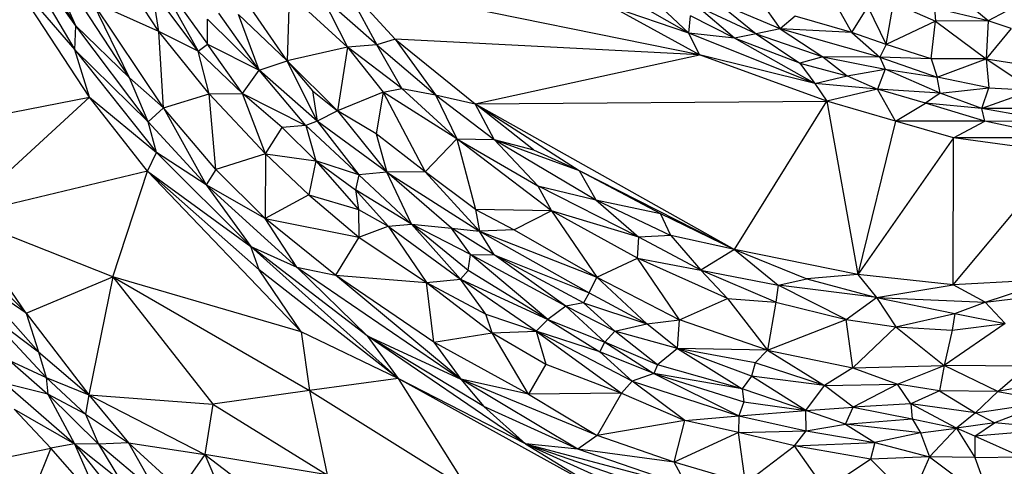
# Paper-space layout '_Inferior' of a CAD drawing. Header units: millimetres. Extents: x 71 to 679, y 71 to 677.
# Tile 7 of 21: x 205 to 372, y 190 to 266. Entities that reach past the tile are written whole.
import ezdxf

# ---------------------------------------------------------------- set-up
doc = ezdxf.new("R2010")
doc.units = ezdxf.units.MM

psp = doc.layouts.new('_Inferior')

# ---------------------------------------------------------------- linework, layer by layer
at = {"color": 7, "linetype": 'Continuous', "lineweight": 25}
for p, q in [((214.31, 264.71), (198.74, 286.75)), ((198.74, 286.75), (214.18, 260.67)), ((214.31, 264.71), (201.96, 285.75)), ((223.44, 255.89), (207.66, 279.98)), ((214.31, 264.71), (207.66, 279.98)), ((202.86, 273.72), (214.18, 260.67)), ((216.63, 252.66), (202.86, 273.72)), ((226.86, 275.18), (236.67, 261.63)), ((226.86, 275.18), (235.07, 260.45)), ((228.39, 263.78), (222, 273.5)), ((259.63, 272.07), (265.33, 261.51)), ((259.63, 272.07), (268.47, 262.47)), ((320.04, 259.84), (259.63, 272.07)), ((235.07, 260.45), (227.26, 270.84)), ((228.39, 263.78), (227.26, 270.84)), ((345.86, 263.57), (341.5, 271.3)), ((229.2, 250.82), (217.14, 268.81)), ((228.39, 263.78), (217.14, 268.81)), ((223.44, 255.89), (217.14, 268.81)), ((250.12, 258.8), (242.97, 269.22)), ((250.51, 270.13), (250.12, 258.8)), ((260.39, 261.11), (250.51, 270.13)), ((256.02, 269.69), (260.39, 261.11)), ((265.33, 261.51), (256.02, 269.69)), ((318.21, 263.51), (307.59, 269.56)), ((318.21, 263.51), (311.15, 270.17)), ((333.69, 264.23), (323.06, 268.68)), ((323.06, 268.68), (329.64, 263.39)), ((330.26, 269.15), (333.69, 264.23)), ((368.95, 265.57), (364.34, 269.39)), ((318.21, 263.51), (305.3, 267.88)), ((320.04, 259.84), (305.3, 267.88)), ((329.64, 263.39), (319.59, 268.06)), ((325.93, 262.63), (319.59, 268.06)), ((345.86, 263.57), (348.55, 267.93)), ((348.55, 267.93), (351.68, 261.58)), ((351.68, 261.58), (352.87, 268.62)), ((352.87, 268.62), (360.04, 265.54)), ((368.95, 265.57), (359.87, 267.74)), ((359.87, 267.74), (360.04, 265.54)), ((371.93, 267.14), (368.95, 265.57)), ((236.67, 261.63), (236.63, 265.83)), ((245.38, 257.23), (236.63, 265.83)), ((245.38, 257.23), (238.56, 266.87)), ((241.89, 266.62), (250.12, 258.8)), ((245.38, 257.23), (241.89, 266.62)), ((318.21, 263.51), (318.47, 266.41)), ((325.93, 262.63), (318.47, 266.41)), ((336.22, 266.35), (333.69, 264.23)), ((345.86, 263.57), (336.22, 266.35)), ((360.04, 265.54), (351.68, 261.58)), ((359.29, 259.12), (360.04, 265.54)), ((368.95, 265.57), (360.04, 265.54)), ((360.04, 265.54), (368.61, 259.12)), ((368.95, 265.57), (368.61, 259.12)), ((372.86, 264.29), (368.95, 265.57)), ((214.18, 260.67), (214.31, 264.71)), ((223.44, 255.89), (214.31, 264.71)), ((226.61, 248.46), (214.31, 264.71)), ((236.91, 253.22), (228.39, 263.78)), ((235.07, 260.45), (228.39, 263.78)), ((229.2, 250.82), (228.39, 263.78)), ((333.69, 264.23), (329.64, 263.39)), ((345.86, 263.57), (333.69, 264.23)), ((350.59, 259.4), (333.69, 264.23)), ((333.69, 264.23), (340.9, 259.5)), ((372.86, 264.29), (368.61, 259.12)), ((268.47, 262.47), (265.33, 261.51)), ((268.47, 262.47), (275.26, 253.06)), ((268.47, 262.47), (282.03, 251.53)), ((320.04, 259.84), (268.47, 262.47)), ((325.93, 262.63), (318.21, 263.51)), ((339.56, 254.98), (318.21, 263.51)), ((320.04, 259.84), (318.21, 263.51)), ((329.64, 263.39), (325.93, 262.63)), ((337.04, 258.4), (325.93, 262.63)), ((339.56, 254.98), (325.93, 262.63)), ((329.64, 263.39), (340.9, 259.5)), ((329.64, 263.39), (337.04, 258.4)), ((351.68, 261.58), (345.86, 263.57)), ((345.86, 263.57), (350.59, 259.4)), ((214.18, 260.67), (228.02, 243.24)), ((214.18, 260.67), (226.61, 248.46)), ((216.63, 252.66), (214.18, 260.67)), ((235.07, 260.45), (236.67, 261.63)), ((235.07, 260.45), (242.6, 253.28)), ((236.91, 253.22), (235.07, 260.45)), ((236.67, 261.63), (245.38, 257.23)), ((242.6, 253.28), (236.67, 261.63)), ((260.39, 261.11), (250.12, 258.8)), ((260.39, 261.11), (258.67, 250.31)), ((265.33, 261.51), (260.39, 261.11)), ((260.39, 261.11), (266.39, 253.46)), ((269.59, 254.08), (260.39, 261.11)), ((269.59, 254.08), (265.33, 261.51)), ((265.33, 261.51), (275.26, 253.06)), ((351.68, 261.58), (350.59, 259.4)), ((359.29, 259.12), (351.68, 261.58)), ((245.38, 257.23), (250.12, 258.8)), ((255.22, 248.57), (250.12, 258.8)), ((250.12, 258.8), (254.44, 253.74)), ((250.12, 258.8), (258.67, 250.31)), ((282.03, 251.53), (320.04, 259.84)), ((341.58, 251.94), (320.04, 259.84)), ((339.56, 254.98), (320.04, 259.84)), ((340.9, 259.5), (337.04, 258.4)), ((350.59, 259.4), (340.9, 259.5)), ((340.9, 259.5), (351.51, 257.36)), ((340.9, 259.5), (345.02, 256.28)), ((359.29, 259.12), (350.59, 259.4)), ((350.59, 259.4), (360.3, 256.04)), ((350.59, 259.4), (351.51, 257.36)), ((368.61, 259.12), (359.29, 259.12)), ((359.29, 259.12), (360.3, 256.04)), ((360.3, 256.04), (368.61, 259.12)), ((368.61, 259.12), (377.6, 257.75)), ((368.61, 259.12), (376.59, 253.81)), ((368.61, 259.12), (369.08, 254.23)), ((242.6, 253.28), (245.38, 257.23)), ((253.31, 247.81), (245.38, 257.23)), ((255.22, 248.57), (245.38, 257.23)), ((337.04, 258.4), (345.02, 256.28)), ((337.04, 258.4), (339.56, 254.98)), ((345.02, 256.28), (351.51, 257.36)), ((351.51, 257.36), (350.16, 253.98)), ((351.51, 257.36), (360.3, 256.04)), ((360.82, 253.32), (351.51, 257.36)), ((229.2, 250.82), (223.44, 255.89)), ((226.61, 248.46), (223.44, 255.89)), ((339.56, 254.98), (345.02, 256.28)), ((345.02, 256.28), (350.16, 253.98)), ((369.08, 254.23), (360.3, 256.04)), ((360.82, 253.32), (360.3, 256.04)), ((254.44, 253.74), (255.22, 248.57)), ((254.44, 253.74), (258.67, 250.31)), ((266.39, 253.46), (269.59, 254.08)), ((278.88, 245.59), (269.59, 254.08)), ((269.59, 254.08), (275.26, 253.06)), ((350.16, 253.98), (339.56, 254.98)), ((339.56, 254.98), (341.58, 251.94)), ((350.16, 253.98), (341.58, 251.94)), ((360.82, 253.32), (350.16, 253.98)), ((358.34, 251.65), (350.16, 253.98)), ((353.22, 248.55), (350.16, 253.98)), ((360.82, 253.32), (369.08, 254.23)), ((367.84, 250.7), (369.08, 254.23)), ((376.59, 253.81), (367.84, 250.7)), ((369.08, 254.23), (376.59, 253.81)), ((184.88, 246.36), (216.63, 252.66)), ((194.64, 232.45), (216.63, 252.66)), ((216.63, 252.66), (228.02, 243.24)), ((226.47, 240.12), (216.63, 252.66)), ((229.2, 250.82), (236.91, 253.22)), ((236.91, 253.22), (242.6, 253.28)), ((236.91, 253.22), (246.45, 243.03)), ((238.06, 240.39), (236.91, 253.22)), ((249.28, 247.48), (242.6, 253.28)), ((242.6, 253.28), (253.31, 247.81)), ((246.45, 243.03), (242.6, 253.28)), ((266.39, 253.46), (258.67, 250.31)), ((266.39, 253.46), (265.21, 246.44)), ((266.39, 253.46), (273.51, 239.96)), ((278.88, 245.59), (266.39, 253.46)), ((275.26, 253.06), (278.88, 245.59)), ((275.26, 253.06), (285.25, 245.49)), ((275.26, 253.06), (282.03, 251.53)), ((360.82, 253.32), (358.34, 251.65)), ((367.84, 250.7), (360.82, 253.32)), ((226.61, 248.46), (229.2, 250.82)), ((238.06, 240.39), (229.2, 250.82)), ((229.2, 250.82), (236.4, 237.79)), ((258.67, 250.31), (255.22, 248.57)), ((258.67, 250.31), (267.03, 239.91)), ((265.21, 246.44), (258.67, 250.31)), ((282.03, 251.53), (341.58, 251.94)), ((285.25, 245.49), (282.03, 251.53)), ((291.9, 243.72), (282.03, 251.53)), ((282.03, 251.53), (299.61, 240.23)), ((282.03, 251.53), (325.97, 226.83)), ((325.97, 226.83), (341.58, 251.94)), ((353.22, 248.55), (341.58, 251.94)), ((341.58, 251.94), (346.83, 222.59)), ((353.22, 248.55), (358.34, 251.65)), ((367.84, 250.7), (358.34, 251.65)), ((368.35, 248.57), (358.34, 251.65)), ((382.13, 250.72), (367.84, 250.7)), ((380.21, 248.52), (367.84, 250.7)), ((368.35, 248.57), (367.84, 250.7)), ((236.4, 237.79), (226.61, 248.46)), ((228.02, 243.24), (226.61, 248.46)), ((246.45, 243.03), (249.28, 247.48)), ((253.31, 247.81), (249.28, 247.48)), ((249.28, 247.48), (255.02, 241.85)), ((255.22, 248.57), (253.31, 247.81)), ((262.29, 239.49), (253.31, 247.81)), ((253.31, 247.81), (255.02, 241.85)), ((255.22, 248.57), (262.29, 239.49)), ((267.03, 239.91), (255.22, 248.57)), ((353.22, 248.55), (346.83, 222.59)), ((368.35, 248.57), (353.22, 248.55)), ((363.05, 245.76), (353.22, 248.55)), ((363.05, 245.76), (368.35, 248.57)), ((380.21, 248.52), (368.35, 248.57)), ((381.78, 245.72), (368.35, 248.57)), ((265.21, 246.44), (267.03, 239.91)), ((273.51, 239.96), (265.21, 246.44)), ((278.88, 245.59), (273.51, 239.96)), ((278.88, 245.59), (282.05, 233.62)), ((294.92, 233.37), (278.88, 245.59)), ((278.88, 245.59), (292.64, 237.61)), ((278.88, 245.59), (285.25, 245.49)), ((292.64, 237.61), (285.25, 245.49)), ((285.25, 245.49), (302.44, 235.22)), ((285.25, 245.49), (299.61, 240.23)), ((285.25, 245.49), (291.9, 243.72)), ((363.05, 245.76), (346.83, 222.59)), ((363.01, 220.83), (363.05, 245.76)), ((381.78, 245.72), (363.05, 245.76)), ((381.69, 243.23), (363.05, 245.76)), ((291.9, 243.72), (299.61, 240.23)), ((226.47, 240.12), (228.02, 243.24)), ((228.02, 243.24), (243.97, 227.34)), ((236.4, 237.79), (228.02, 243.24)), ((246.45, 243.03), (238.06, 240.39)), ((246.45, 243.03), (246.42, 232.1)), ((246.45, 243.03), (255.02, 241.85)), ((253.84, 236.11), (246.45, 243.03)), ((363.01, 220.83), (381.69, 243.23)), ((238.06, 240.39), (236.4, 237.79)), ((246.42, 232.1), (238.06, 240.39)), ((255.02, 241.85), (253.84, 236.11)), ((262.29, 239.49), (255.02, 241.85)), ((255.02, 241.85), (261.7, 236.94)), ((255.02, 241.85), (262.21, 233.61)), ((226.47, 240.12), (194.64, 232.45)), ((220.62, 222.22), (226.47, 240.12)), ((226.47, 240.12), (243.97, 227.34)), ((245.4, 223.37), (226.47, 240.12)), ((226.47, 240.12), (252.5, 212.86)), ((262.29, 239.49), (261.7, 236.94)), ((267.03, 239.91), (262.29, 239.49)), ((271.24, 231.11), (262.29, 239.49)), ((273.51, 239.96), (267.03, 239.91)), ((278, 230.44), (267.03, 239.91)), ((271.24, 231.11), (267.03, 239.91)), ((267.03, 239.91), (282.73, 229.94)), ((273.51, 239.96), (282.73, 229.94)), ((282.05, 233.62), (273.51, 239.96)), ((299.61, 240.23), (302.44, 235.22)), ((299.61, 240.23), (313.41, 232.92)), ((299.61, 240.23), (325.97, 226.83)), ((246.42, 232.1), (236.4, 237.79)), ((236.4, 237.79), (251.79, 223.81)), ((236.4, 237.79), (243.97, 227.34)), ((292.64, 237.61), (294.92, 233.37)), ((309.76, 228.92), (292.64, 237.61)), ((292.64, 237.61), (302.44, 235.22)), ((253.84, 236.11), (246.42, 232.1)), ((253.84, 236.11), (262.21, 233.61)), ((253.84, 236.11), (262.28, 228.91)), ((271.24, 231.11), (261.7, 236.94)), ((261.7, 236.94), (267.26, 230.8)), ((261.7, 236.94), (262.21, 233.61)), ((262.21, 233.61), (267.26, 230.8)), ((262.21, 233.61), (262.28, 228.91)), ((282.05, 233.62), (282.73, 229.94)), ((282.05, 233.62), (288.63, 230.16)), ((294.92, 233.37), (282.05, 233.62)), ((302.44, 235.22), (309.76, 228.92)), ((302.44, 235.22), (315.14, 229.18)), ((302.44, 235.22), (313.41, 232.92)), ((205.91, 216.01), (194.64, 232.45)), ((220.62, 222.22), (194.64, 232.45)), ((246.42, 232.1), (262.28, 228.91)), ((258.34, 222.49), (246.42, 232.1)), ((251.79, 223.81), (246.42, 232.1)), ((294.92, 233.37), (288.63, 230.16)), ((294.92, 233.37), (302.6, 222.13)), ((309.52, 225.37), (294.92, 233.37)), ((309.76, 228.92), (294.92, 233.37)), ((315.14, 229.18), (313.41, 232.92)), ((313.41, 232.92), (325.97, 226.83)), ((262.28, 228.91), (267.26, 230.8)), ((267.26, 230.8), (271.24, 231.11)), ((267.26, 230.8), (279.53, 221.8)), ((267.26, 230.8), (273.73, 221.25)), ((279.53, 221.8), (271.24, 231.11)), ((280.82, 223.26), (271.24, 231.11)), ((281.23, 225.97), (271.24, 231.11)), ((271.24, 231.11), (278, 230.44)), ((281.23, 225.97), (278, 230.44)), ((285.25, 225.92), (278, 230.44)), ((278, 230.44), (282.73, 229.94)), ((262.28, 228.91), (258.34, 222.49)), ((262.28, 228.91), (273.73, 221.25)), ((288.63, 230.16), (282.73, 229.94)), ((285.25, 225.92), (282.73, 229.94)), ((282.73, 229.94), (301.31, 219.47)), ((282.73, 229.94), (302.6, 222.13)), ((288.63, 230.16), (302.6, 222.13)), ((309.52, 225.37), (309.76, 228.92)), ((315.14, 229.18), (309.76, 228.92)), ((320.24, 223.35), (309.76, 228.92)), ((315.14, 229.18), (320.24, 223.35)), ((325.97, 226.83), (315.14, 229.18)), ((243.97, 227.34), (251.79, 223.81)), ((263.7, 212.18), (243.97, 227.34)), ((243.97, 227.34), (268.97, 204.98)), ((245.4, 223.37), (243.97, 227.34)), ((196.18, 226.13), (205.91, 216.01)), ((280.82, 223.26), (281.23, 225.97)), ((297.37, 217.2), (281.23, 225.97)), ((294.34, 214.97), (281.23, 225.97)), ((281.23, 225.97), (285.25, 225.92)), ((297.37, 217.2), (285.25, 225.92)), ((300.39, 217.76), (285.25, 225.92)), ((285.25, 225.92), (301.31, 219.47)), ((302.6, 222.13), (309.52, 225.37)), ((324.74, 218.53), (309.52, 225.37)), ((316.64, 214.89), (309.52, 225.37)), ((309.52, 225.37), (320.24, 223.35)), ((325.97, 226.83), (320.24, 223.35)), ((325.97, 226.83), (333.36, 220.8)), ((325.97, 226.83), (338.2, 221.84)), ((346.83, 222.59), (325.97, 226.83)), ((251.79, 223.81), (258.34, 222.49)), ((251.79, 223.81), (279.57, 204.86)), ((263.7, 212.18), (251.79, 223.81)), ((196.48, 222.48), (207.98, 209.46)), ((205.91, 216.01), (196.48, 222.48)), ((205.91, 216.01), (220.62, 222.22)), ((220.62, 222.22), (216.56, 202.22)), ((252.5, 212.86), (220.62, 222.22)), ((220.62, 222.22), (237.55, 200.63)), ((220.62, 222.22), (253.9, 202.91)), ((268.97, 204.98), (245.4, 223.37)), ((252.5, 212.86), (245.4, 223.37)), ((274.99, 211.13), (258.34, 222.49)), ((258.34, 222.49), (273.73, 221.25)), ((279.57, 204.86), (258.34, 222.49)), ((279.53, 221.8), (280.82, 223.26)), ((294.34, 214.97), (280.82, 223.26)), ((301.31, 219.47), (302.6, 222.13)), ((302.6, 222.13), (311.12, 214.22)), ((302.6, 222.13), (316.64, 214.89)), ((324.74, 218.53), (320.24, 223.35)), ((332.94, 217.92), (320.24, 223.35)), ((320.24, 223.35), (333.36, 220.8)), ((346.83, 222.59), (338.2, 221.84)), ((346.83, 222.59), (350.04, 218.71)), ((363.01, 220.83), (346.83, 222.59)), ((273.73, 221.25), (279.53, 221.8)), ((273.73, 221.25), (283.82, 215.87)), ((273.73, 221.25), (284.86, 212.68)), ((274.99, 211.13), (273.73, 221.25)), ((279.53, 221.8), (294.34, 214.97)), ((292.36, 213), (279.53, 221.8)), ((283.82, 215.87), (279.53, 221.8)), ((333.36, 220.8), (332.94, 217.92)), ((333.36, 220.8), (338.2, 221.84)), ((344.86, 214.96), (333.36, 220.8)), ((350.04, 218.71), (333.36, 220.8)), ((338.2, 221.84), (350.04, 218.71)), ((350.04, 218.71), (363.01, 220.83)), ((380.31, 221.79), (363.01, 220.83)), ((368.44, 217.88), (363.01, 220.83)), ((368.44, 217.88), (380.31, 221.79)), ((301.31, 219.47), (300.39, 217.76)), ((301.31, 219.47), (311.12, 214.22)), ((344.86, 214.96), (350.04, 218.71)), ((350.04, 218.71), (353.29, 213.73)), ((350.04, 218.71), (363.29, 215.99)), ((350.04, 218.71), (368.44, 217.88)), ((368.44, 217.88), (387.05, 220.15)), ((297.37, 217.2), (294.34, 214.97)), ((300.39, 217.76), (297.37, 217.2)), ((297.37, 217.2), (304, 211.11)), ((305.69, 213), (297.37, 217.2)), ((300.39, 217.76), (305.69, 213)), ((300.39, 217.76), (311.12, 214.22)), ((316.64, 214.89), (324.74, 218.53)), ((324.74, 218.53), (331.53, 209.77)), ((324.74, 218.53), (332.94, 217.92)), ((332.94, 217.92), (331.53, 209.77)), ((332.94, 217.92), (344.86, 214.96)), ((363.29, 215.99), (368.44, 217.88)), ((371.82, 214.28), (368.44, 217.88)), ((198.82, 216.39), (209.32, 205.11)), ((198.82, 216.39), (207.98, 209.46)), ((205.91, 216.01), (207.98, 209.46)), ((205.91, 216.01), (216.56, 202.22)), ((283.82, 215.87), (292.36, 213)), ((284.86, 212.68), (283.82, 215.87)), ((353.29, 213.73), (363.29, 215.99)), ((363.29, 215.99), (362.83, 213.17)), ((363.29, 215.99), (371.82, 214.28)), ((292.36, 213), (294.34, 214.97)), ((294.34, 214.97), (304, 211.11)), ((294.34, 214.97), (303.13, 209.46)), ((305.69, 213), (311.12, 214.22)), ((311.12, 214.22), (316.64, 214.89)), ((316.28, 210.03), (311.12, 214.22)), ((316.28, 210.03), (316.64, 214.89)), ((331.53, 209.77), (316.64, 214.89)), ((331.53, 209.77), (344.86, 214.96)), ((344.86, 214.96), (353.29, 213.73)), ((346.01, 206.78), (344.86, 214.96)), ((353.29, 213.73), (346.01, 206.78)), ((353.29, 213.73), (361.5, 207.14)), ((353.29, 213.73), (362.83, 213.17)), ((371.82, 214.28), (361.5, 207.14)), ((362.83, 213.17), (371.82, 214.28)), ((268.97, 204.98), (252.5, 212.86)), ((252.5, 212.86), (253.9, 202.91)), ((263.7, 212.18), (279.57, 204.86)), ((283.49, 200.24), (263.7, 212.18)), ((263.7, 212.18), (268.97, 204.98)), ((290.53, 193.87), (263.7, 212.18)), ((274.99, 211.13), (284.86, 212.68)), ((284.86, 212.68), (292.36, 213)), ((284.86, 212.68), (294, 207.37)), ((291.05, 202.32), (284.86, 212.68)), ((303.13, 209.46), (292.36, 213)), ((308.59, 204.52), (292.36, 213)), ((292.36, 213), (306.78, 202.49)), ((292.36, 213), (294, 207.37)), ((304, 211.11), (305.69, 213)), ((312.91, 207.29), (305.69, 213)), ((316.28, 210.03), (305.69, 213)), ((362.83, 213.17), (361.5, 207.14)), ((291.05, 202.32), (274.99, 211.13)), ((274.99, 211.13), (279.57, 204.86)), ((303.13, 209.46), (304, 211.11)), ((304, 211.11), (312.3, 205.79)), ((312.91, 207.29), (304, 211.11)), ((207.98, 209.46), (209.32, 205.11)), ((207.98, 209.46), (216.56, 202.22)), ((312.3, 205.79), (303.13, 209.46)), ((308.59, 204.52), (303.13, 209.46)), ((316.28, 210.03), (312.91, 207.29)), ((316.28, 210.03), (327.27, 203.23)), ((328.86, 205.38), (316.28, 210.03)), ((329.47, 207.61), (316.28, 210.03)), ((331.53, 209.77), (316.28, 210.03)), ((331.53, 209.77), (329.47, 207.61)), ((331.53, 209.77), (341.18, 203.76)), ((331.53, 209.77), (346.01, 206.78)), ((203.11, 208.04), (209.56, 202.33)), ((203.11, 208.04), (209.32, 205.11)), ((294, 207.37), (291.05, 202.32)), ((294, 207.37), (306.78, 202.49)), ((312.91, 207.29), (312.3, 205.79)), ((327.27, 203.23), (312.91, 207.29)), ((329.47, 207.61), (328.86, 205.38)), ((341.18, 203.76), (329.47, 207.61)), ((346.01, 206.78), (361.5, 207.14)), ((353.6, 204.01), (361.5, 207.14)), ((361.5, 207.14), (360.67, 202.9)), ((370.6, 202.76), (361.5, 207.14)), ((375.47, 207.03), (361.5, 207.14)), ((370.6, 202.76), (375.47, 207.03)), ((312.3, 205.79), (308.59, 204.52)), ((327.27, 203.23), (312.3, 205.79)), ((312.3, 205.79), (327.52, 201.02)), ((312.3, 205.79), (326.71, 198.62)), ((328.86, 205.38), (327.27, 203.23)), ((338.02, 199.55), (328.86, 205.38)), ((341.18, 203.76), (328.86, 205.38)), ((346.01, 206.78), (341.18, 203.76)), ((346.01, 206.78), (353.6, 204.01)), ((202.35, 204.14), (214.08, 193.9)), ((209.56, 202.33), (202.35, 204.14)), ((209.32, 205.11), (209.56, 202.33)), ((209.32, 205.11), (215.99, 198.94)), ((209.32, 205.11), (216.56, 202.22)), ((268.97, 204.98), (253.9, 202.91)), ((290.53, 193.87), (268.97, 204.98)), ((304.97, 185.08), (268.97, 204.98)), ((268.97, 204.98), (280.8, 186.17)), ((291.05, 202.32), (279.57, 204.86)), ((302.66, 195.32), (279.57, 204.86)), ((299.42, 192.97), (279.57, 204.86)), ((279.57, 204.86), (283.49, 200.24)), ((308.59, 204.52), (306.78, 202.49)), ((308.59, 204.52), (326.71, 198.62)), ((317.51, 197.87), (308.59, 204.52)), ((338.02, 199.55), (341.18, 203.76)), ((341.18, 203.76), (353.6, 204.01)), ((346.04, 200.12), (341.18, 203.76)), ((353.6, 204.01), (346.04, 200.12)), ((355.84, 200.66), (353.6, 204.01)), ((360.67, 202.9), (353.6, 204.01)), ((383.35, 205.18), (370.6, 202.76)), ((209.56, 202.33), (214.08, 193.9)), ((209.56, 202.33), (218.19, 193.82)), ((215.99, 198.94), (209.56, 202.33)), ((216.56, 202.22), (215.99, 198.94)), ((216.56, 202.22), (237.55, 200.63)), ((216.56, 202.22), (223.27, 194.08)), ((216.56, 202.22), (236.18, 192.11)), ((253.9, 202.91), (237.55, 200.63)), ((253.9, 202.91), (280.8, 186.17)), ((253.9, 202.91), (256.93, 188.65)), ((306.78, 202.49), (291.05, 202.32)), ((291.05, 202.32), (302.66, 195.32)), ((306.78, 202.49), (302.66, 195.32)), ((306.78, 202.49), (317.51, 197.87)), ((338.02, 199.55), (327.27, 203.23)), ((327.27, 203.23), (327.52, 201.02)), ((360.67, 202.9), (355.84, 200.66)), ((370.6, 202.76), (360.67, 202.9)), ((360.67, 202.9), (366.81, 199.13)), ((370.6, 202.76), (366.81, 199.13)), ((370.6, 202.76), (379.4, 201.08)), ((237.55, 200.63), (236.18, 192.11)), ((237.55, 200.63), (256.93, 188.65)), ((299.42, 192.97), (283.49, 200.24)), ((283.49, 200.24), (290.53, 193.87)), ((327.52, 201.02), (326.71, 198.62)), ((327.52, 201.02), (338.02, 199.55)), ((355.84, 200.66), (346.04, 200.12)), ((355.84, 200.66), (356.04, 198.13)), ((363.6, 196.54), (355.84, 200.66)), ((366.81, 199.13), (355.84, 200.66)), ((366.81, 199.13), (379.4, 201.08)), ((379.4, 201.08), (370, 197.46)), ((203.9, 199.76), (210.11, 193.16)), ((203.9, 199.76), (214.08, 193.9)), ((215.99, 198.94), (218.19, 193.82)), ((215.99, 198.94), (223.27, 194.08)), ((317.51, 197.87), (326.71, 198.62)), ((326.71, 198.62), (326.63, 195.84)), ((326.71, 198.62), (338.02, 199.55)), ((326.71, 198.62), (338.1, 196.1)), ((338.02, 199.55), (346.04, 200.12)), ((344.76, 197.22), (338.02, 199.55)), ((338.1, 196.1), (338.02, 199.55)), ((344.76, 197.22), (346.04, 200.12)), ((346.04, 200.12), (356.04, 198.13)), ((366.81, 199.13), (363.6, 196.54)), ((370, 197.46), (366.81, 199.13)), ((317.51, 197.87), (302.66, 195.32)), ((315.7, 190.77), (317.51, 197.87)), ((326.63, 195.84), (317.51, 197.87)), ((338.1, 196.1), (344.76, 197.22)), ((344.76, 197.22), (356.04, 198.13)), ((357.48, 195.75), (344.76, 197.22)), ((344.76, 197.22), (349.71, 194.13)), ((356.04, 198.13), (363.6, 196.54)), ((356.04, 198.13), (357.48, 195.75)), ((370, 197.46), (363.6, 196.54)), ((366.66, 195.2), (370, 197.46)), ((381.56, 196.42), (370, 197.46)), ((302.66, 195.32), (299.42, 192.97)), ((315.7, 190.77), (302.66, 195.32)), ((326.63, 195.84), (315.7, 190.77)), ((326.63, 195.84), (338.1, 196.1)), ((336.13, 193.57), (326.63, 195.84)), ((327.81, 187.22), (326.63, 195.84)), ((336.13, 193.57), (338.1, 196.1)), ((338.1, 196.1), (349.71, 194.13)), ((357.48, 195.75), (349.71, 194.13)), ((357.48, 195.75), (363.6, 196.54)), ((357.48, 195.75), (359.01, 191.68)), ((363.6, 196.54), (359.01, 191.68)), ((363.6, 196.54), (366.68, 191.55)), ((366.66, 195.2), (363.6, 196.54)), ((381.56, 196.42), (366.66, 195.2)), ((214.08, 193.9), (210.11, 193.16)), ((214.08, 193.9), (218.8, 183.28)), ((214.08, 193.9), (220.76, 185.56)), ((214.08, 193.9), (221.88, 187.66)), ((218.19, 193.82), (214.08, 193.9)), ((223.27, 194.08), (218.19, 193.82)), ((218.19, 193.82), (221.88, 187.66)), ((228.17, 185.43), (218.19, 193.82)), ((223.27, 194.08), (228.17, 185.43)), ((223.27, 194.08), (236.18, 192.11)), ((223.27, 194.08), (231.98, 186.11)), ((290.53, 193.87), (317.96, 186.58)), ((290.53, 193.87), (324.66, 182.14)), ((299.42, 192.97), (290.53, 193.87)), ((290.53, 193.87), (320.91, 180.24)), ((290.53, 193.87), (304.97, 185.08)), ((327.81, 187.22), (336.13, 193.57)), ((336.13, 193.57), (349.71, 194.13)), ((349.02, 191.28), (336.13, 193.57)), ((341.3, 186.2), (336.13, 193.57)), ((349.71, 194.13), (349.02, 191.28)), ((349.71, 194.13), (359.01, 191.68)), ((366.66, 195.2), (366.68, 191.55)), ((374.55, 191.67), (366.66, 195.2)), ((202.15, 191.52), (210.11, 193.16)), ((210.11, 193.16), (207.03, 185.54)), ((218.8, 183.28), (210.11, 193.16)), ((236.18, 192.11), (231.98, 186.11)), ((256.93, 188.65), (236.18, 192.11)), ((236.18, 192.11), (250.32, 181.33)), ((236.18, 192.11), (242.13, 178.25)), ((317.96, 186.58), (299.42, 192.97)), ((315.7, 190.77), (299.42, 192.97)), ((327.81, 187.22), (315.7, 190.77)), ((317.96, 186.58), (315.7, 190.77)), ((341.3, 186.2), (349.02, 191.28)), ((359.01, 191.68), (349.02, 191.28)), ((355.83, 184.47), (349.02, 191.28)), ((359.01, 191.68), (355.83, 184.47)), ((366.68, 191.55), (359.01, 191.68)), ((359.01, 191.68), (369.46, 183.88)), ((366.68, 191.55), (374.55, 191.67)), ((366.68, 191.55), (369.46, 183.88))]:
    psp.add_line(p, q, dxfattribs=at)

doc.saveas('drawing.dxf')
